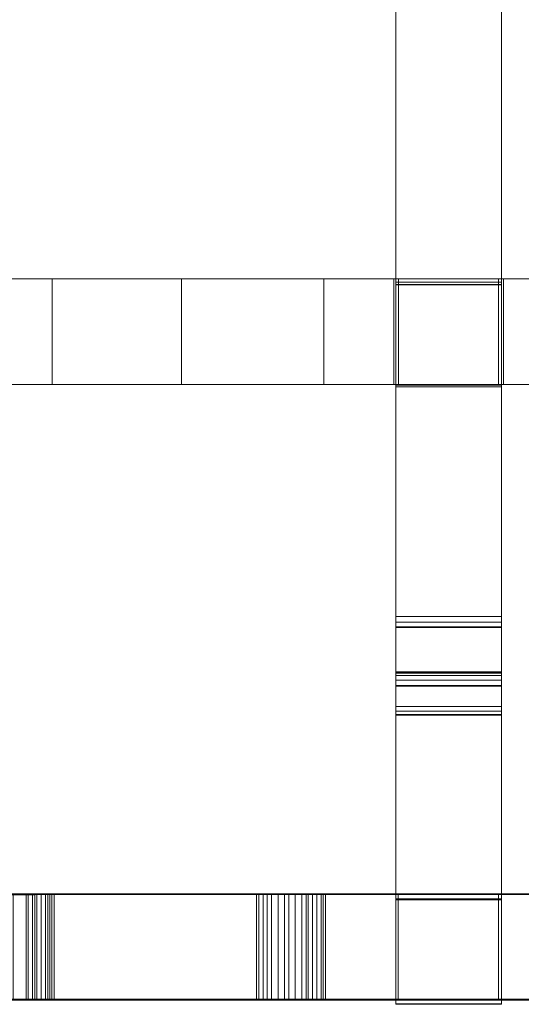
# Model space of a CAD drawing. Header units: millimetres. Extents: x -211 to 218, y -248 to 286.
# Tile 42 of 214: x 80 to 108, y -248 to -193. Entities that reach past the tile are written whole.
import ezdxf

# ---------------------------------------------------------------- set-up
doc = ezdxf.new("R2010")
doc.units = ezdxf.units.MM
doc.header["$LTSCALE"] = 25.4
doc.layers.add('None', color=7, linetype='Continuous', lineweight=9)

msp = doc.modelspace()

# ---------------------------------------------------------------- linework, layer by layer
at = {"layer": 'None', "color": 7, "linetype": 'Continuous', "lineweight": 9}
for points, invisible_edges in [([(107.238, -129.214, -17.345), (109.684, -128.913, -14.818), (204.337, -210.956, -421.986)], 11), ([(107.238, -132.129, -30.272), (107.238, -129.214, -17.345), (201.458, -210.835, -422.68)], 10), ([(204.337, -210.956, -421.986), (201.477, -210.836, -422.675), (107.238, -129.214, -17.345)], 10), ([(201.477, -210.836, -422.675), (201.458, -210.835, -422.68), (107.238, -129.214, -17.345)], 10), ([(107.238, -132.129, -30.272), (201.126, -210.88, -422.748), (198.606, -211.218, -423.266)], 9), ([(201.458, -210.835, -422.68), (201.126, -210.88, -422.748), (107.238, -132.129, -30.272)], 10), ([(198.606, -211.218, -423.266), (198.58, -211.221, -423.271), (107.238, -132.129, -30.272)], 10), ([(107.238, -133.046, -34.339), (107.238, -132.129, -30.272), (198.58, -211.221, -423.271)], 10), ([(195.79, -212.102, -423.742), (105.24, -133.615, -34.219), (107.238, -133.046, -34.339)], 9), ([(107.238, -133.046, -34.339), (198.58, -211.221, -423.271), (195.79, -212.102, -423.742)], 9), ([(148.815, -173.104, -227.417), (122.153, -149.994, -112.722), (105.24, -133.615, -34.219), (195.79, -212.102, -423.742)], 14), ([(93.313, -136.523, -17.091), (94.115, -135.332, -17.144), (188.768, -217.374, -424.312), (187.414, -219.383, -424.222)], 10), ([(188.768, -217.374, -424.312), (94.115, -135.332, -17.144), (118.077, -152.876, -113.089), (144.74, -175.987, -227.784)], 11), ([(187.414, -219.383, -424.222), (187.113, -219.83, -424.202), (92.461, -137.788, -17.034), (93.313, -136.523, -17.091)], 10), ([(91.972, -138.867, -16.93), (92.461, -137.788, -17.034), (187.113, -219.83, -424.202), (186.162, -221.929, -424)], 10), ([(186.162, -221.929, -424), (185.895, -222.519, -423.943), (91.243, -140.477, -16.775), (91.972, -138.867, -16.93)], 10), ([(91.001, -141.399, -16.645), (91.243, -140.477, -16.775), (185.895, -222.519, -423.943)], 10), ([(90.498, -143.317, -16.376), (91.001, -141.399, -16.645), (185.895, -222.519, -423.943), (185.335, -224.657, -423.643)], 10), ([(90.434, -144.07, -16.239), (90.498, -143.317, -16.376), (185.151, -225.359, -423.544)], 10), ([(185.335, -224.657, -423.643), (185.151, -225.359, -423.544), (90.498, -143.317, -16.376)], 10), ([(101.301, -172.538, 6.795), (101.301, -178.238, 6.78), (101.301, -207.596, 11.476), (101.301, -143.366, 20.004)], 14), ([(101.301, -242.552, 26.079), (101.301, -143.366, 20.004), (101.301, -207.596, 11.476), (101.301, -213.296, 11.462)], 10), ([(107.301, -143.366, 20.004), (107.301, -207.596, 11.476), (107.301, -178.238, 6.78), (107.301, -172.538, 6.795)], 11), ([(107.301, -213.296, 11.462), (107.301, -207.596, 11.476), (107.301, -143.366, 20.004), (107.301, -242.552, 26.079)], 10), ([(90.25, -146.222, -15.848), (90.434, -144.07, -16.239), (185.151, -225.359, -423.544), (184.967, -227.504, -423.155)], 10), ([(184.967, -227.504, -423.155), (184.902, -228.265, -423.016), (90.25, -146.222, -15.848)], 10), ([(90.302, -146.818, -15.716), (90.25, -146.222, -15.848), (184.902, -228.265, -423.016)], 10), ([(90.505, -149.105, -15.208), (90.302, -146.818, -15.716), (184.902, -228.265, -423.016), (185.009, -229.473, -422.748)], 10), ([(90.505, -149.105, -15.208), (185.009, -229.473, -422.748), (185.091, -230.393, -422.544)], 9), ([(185.091, -230.393, -422.544), (185.157, -231.147, -422.376), (90.505, -149.105, -15.208)], 10), ([(90.631, -149.571, -15.085), (90.505, -149.105, -15.208), (185.157, -231.147, -422.376)], 10), ([(91.256, -151.876, -14.475), (90.631, -149.571, -15.085), (185.157, -231.147, -422.376), (185.724, -233.238, -421.823)], 10), ([(185.724, -233.238, -421.823), (185.908, -233.918, -421.643), (91.256, -151.876, -14.475)], 10), ([(91.31, -151.991, -14.439), (91.256, -151.876, -14.475), (185.908, -233.918, -421.643)], 10), ([(91.432, -152.246, -14.36), (91.31, -151.991, -14.439), (185.908, -233.918, -421.643)], 10), ([(92.48, -154.452, -13.672), (91.432, -152.246, -14.36), (185.908, -233.918, -421.643), (186.868, -235.938, -421.013)], 10), ([(186.868, -235.938, -421.013), (187.132, -236.494, -420.84), (92.48, -154.452, -13.672)], 10), ([(94.14, -156.755, -12.822), (92.48, -154.452, -13.672), (187.132, -236.494, -420.84), (188.5, -238.392, -420.139)], 10), ([(94.397, -157.002, -12.712), (94.14, -156.755, -12.822), (188.792, -238.797, -419.99), (189.084, -239.077, -419.866)], 10), ([(188.5, -238.392, -420.139), (188.792, -238.797, -419.99), (94.14, -156.755, -12.822)], 10), ([(96.185, -158.715, -11.951), (94.397, -157.002, -12.712), (189.084, -239.077, -419.866), (190.57, -240.501, -419.233)], 10), ([(190.57, -240.501, -419.233), (190.838, -240.757, -419.12), (96.185, -158.715, -11.951)], 10), ([(96.185, -158.715, -11.951), (190.838, -240.757, -419.12), (101.238, -162.919, -28.042)], 11), ([(204.348, -243.781, -415.369), (109.722, -161.735, -8.196), (107.238, -162.415, -10.478)], 11), ([(107.238, -162.415, -10.478), (201.496, -244.164, -415.955), (204.348, -243.781, -415.369)], 9), ([(201.496, -244.164, -415.955), (107.238, -162.415, -10.478), (107.238, -164.741, -23.528)], 9), ([(102.459, -163.657, -27.887), (101.238, -162.919, -28.042), (190.838, -240.757, -419.12)], 10), ([(105.212, -164.879, -27.629), (102.459, -163.657, -27.887), (193.206, -242.314, -418.255), (195.702, -243.368, -417.463)], 10), ([(190.838, -240.757, -419.12), (193.206, -242.314, -418.255), (102.459, -163.657, -27.887)], 10), ([(107.238, -165.45, -27.509), (105.212, -164.879, -27.629), (195.826, -243.42, -417.423)], 10), ([(195.702, -243.368, -417.463), (195.826, -243.42, -417.423), (105.212, -164.879, -27.629)], 10), ([(197.471, -243.788, -416.967), (107.238, -164.741, -23.528), (107.238, -165.45, -27.509)], 9), ([(197.471, -243.788, -416.967), (198.562, -244.031, -416.664), (107.238, -164.741, -23.528)], 10), ([(198.562, -244.031, -416.664), (198.618, -244.043, -416.649), (107.238, -164.741, -23.528)], 10), ([(107.238, -164.741, -23.528), (198.618, -244.043, -416.649), (201.496, -244.164, -415.955)], 9), ([(107.238, -165.45, -27.509), (195.826, -243.42, -417.423), (197.471, -243.788, -416.967)], 9), ([(101.301, -178.345, -2.783), (101.301, -207.44, 1.06), (101.301, -207.596, 11.476), (101.301, -178.238, 6.78)], 14), ([(107.301, -178.238, 6.78), (107.301, -207.596, 11.476), (107.301, -207.44, 1.06), (107.301, -178.345, -2.783)], 11), ([(89.112, -207.254, 0.771), (81.754, -207.254, 0.609), (73.707, -207.254, 10.502), (73.991, -207.254, 23.869)], 14), ([(73.707, -207.254, 10.502), (81.754, -207.254, 0.609), (74.015, -207.254, 0.462)], 9), ([(73.991, -207.254, 23.869), (101.173, -207.254, 24.317), (101.44, -207.254, 11.441), (89.112, -207.254, 0.771)], 14), ([(97.194, -207.254, 0.973), (89.112, -207.254, 0.771), (101.44, -207.254, 11.441)], 10), ([(101.44, -207.254, 11.441), (107.14, -207.254, 11.441), (112.23, -207.254, 1.411), (97.194, -207.254, 0.973)], 10), ([(101.173, -207.254, 24.317), (101.44, -207.254, 24.322), (101.44, -207.254, 11.441)], 8), ([(101.301, -207.44, 1.06), (101.301, -207.57, 1.077), (101.301, -207.596, 11.476)], 8), ([(134.874, -207.254, 12.752), (127.988, -207.254, 1.948), (112.23, -207.254, 1.411), (107.14, -207.254, 11.441)], 13), ([(107.14, -207.254, 11.441), (107.418, -207.254, 24.422), (134.601, -207.254, 24.932), (134.874, -207.254, 12.752)], 13), ([(107.14, -207.254, 11.441), (107.14, -207.254, 24.418), (107.418, -207.254, 24.422)], 8), ([(107.301, -207.596, 11.476), (107.301, -207.57, 1.077), (107.301, -207.44, 1.06)], 8), ([(73.991, -213.254, 23.869), (73.707, -213.254, 10.502), (81.754, -213.254, 0.609), (89.112, -213.254, 0.771)], 11), ([(74.015, -213.254, 0.462), (81.754, -213.254, 0.609), (73.707, -213.254, 10.502)], 10), ([(89.112, -213.254, 0.771), (101.44, -213.254, 11.441), (101.173, -213.254, 24.317), (73.991, -213.254, 23.869)], 11), ([(101.44, -213.254, 11.441), (89.112, -213.254, 0.771), (97.194, -213.254, 0.973)], 9), ([(97.194, -213.254, 0.973), (112.23, -213.254, 1.411), (107.14, -213.254, 11.441), (101.44, -213.254, 11.441)], 10), ([(101.44, -213.254, 11.441), (101.44, -213.254, 24.322), (101.173, -213.254, 24.317)], 8), ([(101.301, -213.296, 11.462), (101.301, -213.272, 1.831), (101.301, -213.4, 1.848)], 8), ([(134.874, -213.254, 12.752), (134.601, -213.254, 24.932), (107.418, -213.254, 24.422), (107.14, -213.254, 11.441)], 13), ([(107.14, -213.254, 11.441), (112.23, -213.254, 1.411), (127.988, -213.254, 1.948), (134.874, -213.254, 12.752)], 13), ([(107.418, -213.254, 24.422), (107.14, -213.254, 24.418), (107.14, -213.254, 11.441)], 8), ([(107.301, -213.4, 1.848), (107.301, -213.272, 1.831), (107.301, -213.296, 11.462)], 8), ([(101.301, -213.296, 11.462), (101.301, -226.451, 3.571), (101.301, -226.774, 3.653), (101.301, -227.033, 3.857)], 9), ([(101.301, -213.296, 11.462), (101.301, -213.4, 1.848), (101.301, -226.451, 3.571)], 9), ([(101.301, -227.033, 3.857), (101.301, -227.074, 3.911), (101.301, -213.296, 11.462)], 10), ([(101.301, -227.074, 3.911), (101.301, -231.574, 10.38), (101.301, -213.296, 11.462)], 10), ([(101.301, -231.574, 10.38), (101.301, -242.539, 21.375), (101.301, -242.552, 26.079), (101.301, -213.296, 11.462)], 13), ([(107.301, -213.296, 11.462), (107.301, -227.074, 3.911), (107.301, -227.033, 3.857)], 9), ([(107.301, -227.033, 3.857), (107.301, -226.774, 3.653), (107.301, -226.451, 3.571), (107.301, -213.296, 11.462)], 12), ([(107.301, -213.296, 11.462), (107.301, -231.574, 10.38), (107.301, -227.074, 3.911)], 9), ([(107.301, -226.451, 3.571), (107.301, -213.4, 1.848), (107.301, -213.296, 11.462)], 10), ([(107.301, -213.296, 11.462), (107.301, -242.552, 26.079), (107.301, -242.539, 21.375), (107.301, -231.574, 10.38)], 13), ([(101.301, -229.596, 4.925), (101.301, -229.645, 4.615), (101.301, -229.812, 4.347), (101.301, -230.069, 4.167)], 8), ([(101.301, -230.374, 4.1), (101.301, -229.671, 5.234), (101.301, -229.596, 4.925)], 9), ([(101.301, -230.069, 4.167), (101.301, -230.374, 4.1), (101.301, -229.596, 4.925)], 10), ([(101.301, -230.417, 4.1), (101.301, -232.014, 10.118), (101.301, -229.671, 5.234)], 9), ([(101.301, -230.374, 4.1), (101.301, -230.417, 4.1), (101.301, -229.671, 5.234)], 10), ([(107.301, -229.596, 4.925), (107.301, -230.374, 4.1), (107.301, -230.069, 4.167)], 9), ([(107.301, -230.069, 4.167), (107.301, -229.812, 4.347), (107.301, -229.645, 4.615), (107.301, -229.596, 4.925)], 8), ([(107.301, -229.596, 4.925), (107.301, -229.671, 5.234), (107.301, -230.374, 4.1)], 10), ([(107.301, -229.671, 5.234), (107.301, -230.417, 4.1), (107.301, -230.374, 4.1)], 9), ([(107.301, -229.671, 5.234), (107.301, -232.014, 10.118), (107.301, -230.417, 4.1)], 10), ([(101.301, -230.417, 4.1), (101.301, -242.497, 5.682), (101.301, -232.014, 10.118)], 10), ([(107.301, -232.014, 10.118), (107.301, -242.497, 5.682), (107.301, -230.417, 4.1)], 9), ([(101.301, -242.539, 21.375), (101.301, -231.574, 10.38), (101.301, -231.84, 10.523)], 9), ([(107.301, -231.84, 10.523), (107.301, -231.574, 10.38), (107.301, -242.539, 21.375)], 10), ([(101.301, -242.513, 11.444), (101.301, -242.539, 21.375), (101.301, -231.84, 10.523), (101.301, -232.059, 10.314)], 11), ([(101.301, -242.497, 5.682), (101.301, -242.513, 11.444), (101.301, -232.059, 10.314), (101.301, -232.014, 10.118)], 10), ([(107.301, -232.059, 10.314), (107.301, -231.84, 10.523), (107.301, -242.539, 21.375), (107.301, -242.513, 11.444)], 14), ([(107.301, -232.014, 10.118), (107.301, -232.059, 10.314), (107.301, -242.513, 11.444), (107.301, -242.497, 5.682)], 10), ([(75.821, -242.21, 26.053), (87.618, -242.21, 26.082), (80.271, -242.23, 18.406), (79.536, -242.23, 18.406)], 10), ([(75.821, -248.21, 26.069), (87.618, -248.21, 26.098), (87.618, -242.21, 26.082), (75.821, -242.21, 26.053)], 10), ([(79.291, -242.24, 14.488), (80.393, -242.24, 14.488), (87.618, -242.24, 14.426), (75.821, -242.24, 14.426)], 14), ([(75.821, -242.24, 14.426), (87.618, -242.24, 14.426), (87.618, -242.263, 5.592), (80.761, -242.264, 5.549)], 11), ([(80.761, -242.264, 5.549), (75.821, -242.264, 5.549), (75.821, -242.24, 14.426)], 10), ([(75.821, -242.264, 5.549), (80.761, -242.264, 5.549), (80.761, -248.264, 5.565), (75.821, -248.264, 5.565)], 8), ([(80.638, -242.23, 18.283), (80.271, -242.23, 18.406), (87.618, -242.21, 26.082)], 10), ([(87.618, -242.24, 14.426), (80.393, -242.24, 14.488), (80.638, -242.24, 14.61)], 9), ([(87.618, -242.21, 26.082), (80.883, -242.231, 18.161), (80.638, -242.23, 18.283)], 9), ([(80.638, -242.24, 14.61), (81.128, -242.239, 14.977), (81.495, -242.238, 15.222), (87.618, -242.24, 14.426)], 12), ([(87.618, -248.263, 5.607), (80.761, -248.264, 5.565), (80.761, -242.264, 5.549), (87.618, -242.263, 5.592)], 8), ([(81.128, -242.231, 17.916), (80.883, -242.231, 18.161), (87.618, -242.21, 26.082)], 10), ([(87.618, -242.21, 26.082), (81.373, -242.232, 17.671), (81.128, -242.231, 17.916)], 9), ([(87.618, -242.21, 26.082), (81.618, -242.233, 17.304), (81.373, -242.232, 17.671)], 9), ([(87.618, -242.24, 14.426), (81.495, -242.238, 15.222), (81.618, -242.237, 15.59), (81.74, -242.237, 15.834)], 9), ([(81.74, -242.234, 16.936), (81.618, -242.233, 17.304), (87.618, -242.21, 26.082)], 10), ([(87.618, -242.21, 26.082), (87.618, -242.24, 14.426), (81.863, -242.234, 16.691), (81.74, -242.234, 16.936)], 11), ([(81.74, -242.237, 15.834), (81.863, -242.235, 16.324), (87.618, -242.24, 14.426)], 10), ([(81.863, -242.235, 16.324), (81.863, -242.234, 16.691), (87.618, -242.24, 14.426)], 10), ([(87.618, -242.21, 26.082), (94.964, -242.23, 18.406), (94.597, -242.23, 18.283)], 9), ([(87.618, -242.21, 26.082), (93.74, -242.232, 17.671), (93.495, -242.233, 17.304)], 9), ([(87.618, -242.21, 26.082), (99.36, -242.21, 26.111), (95.576, -242.23, 18.406), (94.964, -242.23, 18.406)], 10), ([(87.618, -242.21, 26.082), (94.23, -242.231, 18.161), (93.985, -242.231, 17.916), (93.74, -242.232, 17.671)], 9), ([(93.495, -242.233, 17.304), (93.373, -242.233, 17.059), (87.618, -242.24, 14.426), (87.618, -242.21, 26.082)], 14), ([(94.597, -242.23, 18.283), (94.23, -242.231, 18.161), (87.618, -242.21, 26.082)], 10), ([(87.618, -248.21, 26.098), (99.36, -248.21, 26.127), (99.36, -242.21, 26.111), (87.618, -242.21, 26.082)], 10), ([(87.618, -242.24, 14.426), (93.373, -242.233, 17.059), (93.373, -242.236, 15.957)], 9), ([(87.618, -242.24, 14.426), (93.373, -242.236, 15.957), (93.495, -242.237, 15.59)], 9), ([(87.618, -242.24, 14.426), (93.495, -242.237, 15.59), (93.74, -242.238, 15.222)], 9), ([(93.74, -242.238, 15.222), (93.985, -242.239, 14.977), (94.23, -242.24, 14.732), (87.618, -242.24, 14.426)], 12), ([(87.618, -242.263, 5.592), (87.618, -242.24, 14.426), (95.087, -242.24, 14.426)], 11), ([(95.087, -242.24, 14.426), (95.209, -242.241, 14.365), (99.36, -242.263, 5.664), (87.618, -242.263, 5.592)], 10), ([(87.618, -242.24, 14.426), (94.23, -242.24, 14.732), (94.597, -242.24, 14.61)], 9), ([(94.597, -242.24, 14.61), (94.964, -242.24, 14.488), (95.087, -242.24, 14.426), (87.618, -242.24, 14.426)], 12), ([(87.618, -242.263, 5.592), (99.36, -242.263, 5.664), (99.36, -248.263, 5.68), (87.618, -248.263, 5.607)], 10), ([(95.087, -242.24, 14.426), (94.964, -242.24, 14.488), (94.964, -248.24, 14.503), (95.087, -248.24, 14.442)], 8), ([(95.087, -248.24, 14.442), (95.209, -248.24, 14.381), (95.209, -242.241, 14.365), (95.087, -242.24, 14.426)], 8), ([(95.209, -242.241, 14.365), (95.393, -242.24, 14.426), (99.36, -242.24, 14.426), (99.36, -242.263, 5.664)], 14), ([(95.393, -242.24, 14.426), (95.209, -242.241, 14.365), (95.209, -248.24, 14.381), (95.393, -248.24, 14.442)], 8), ([(99.36, -242.24, 14.426), (95.393, -242.24, 14.426), (95.576, -242.24, 14.488), (95.944, -242.24, 14.488)], 9), ([(95.393, -248.24, 14.442), (95.576, -248.24, 14.503), (95.576, -242.24, 14.488), (95.393, -242.24, 14.426)], 8), ([(95.944, -242.23, 18.283), (95.576, -242.23, 18.406), (99.36, -242.21, 26.111)], 10), ([(99.36, -242.21, 26.111), (96.311, -242.231, 18.161), (95.944, -242.23, 18.283)], 9), ([(99.36, -242.24, 14.426), (95.944, -242.24, 14.488), (96.189, -242.24, 14.61)], 9), ([(96.189, -242.24, 14.61), (96.311, -242.24, 14.732), (96.801, -242.239, 15.1), (99.36, -242.24, 14.426)], 12), ([(96.556, -242.231, 17.916), (96.311, -242.231, 18.161), (99.36, -242.21, 26.111)], 10), ([(99.36, -242.21, 26.111), (97.046, -242.233, 17.426), (96.801, -242.232, 17.671), (96.556, -242.231, 17.916)], 9), ([(96.801, -242.239, 15.1), (97.046, -242.237, 15.59), (97.291, -242.236, 15.957), (99.36, -242.24, 14.426)], 12), ([(99.36, -242.21, 26.111), (97.168, -242.233, 17.059), (97.046, -242.233, 17.181), (97.046, -242.233, 17.426)], 9), ([(99.36, -242.21, 26.111), (97.291, -242.234, 16.936), (97.168, -242.234, 16.936), (97.168, -242.233, 17.059)], 9), ([(97.291, -242.236, 15.957), (97.291, -242.234, 16.936), (99.36, -242.21, 26.111), (99.36, -242.24, 14.426)], 14), ([(107.13, -242.222, 21.344), (101.43, -242.222, 21.344), (99.36, -242.21, 26.111), (109.251, -242.21, 26.136)], 10), ([(101.43, -242.222, 21.344), (101.43, -242.24, 14.426), (99.36, -242.24, 14.426), (99.36, -242.21, 26.111)], 14), ([(109.251, -242.21, 26.136), (99.36, -242.21, 26.111), (99.36, -248.21, 26.127), (109.251, -248.21, 26.151)], 10), ([(99.36, -242.263, 5.664), (99.36, -242.24, 14.426), (101.43, -242.24, 14.426), (101.43, -242.248, 11.427)], 11), ([(109.251, -242.263, 5.725), (99.36, -242.263, 5.664), (101.43, -242.248, 11.427), (107.13, -242.248, 11.427)], 10), ([(99.36, -242.263, 5.664), (109.251, -242.263, 5.725), (109.251, -248.263, 5.741), (99.36, -248.263, 5.68)], 10), ([(101.43, -242.24, 14.426), (101.43, -242.222, 21.344), (101.43, -248.222, 21.36), (101.43, -248.24, 14.442)], 8), ([(101.43, -248.24, 14.442), (101.43, -248.248, 11.442), (101.43, -242.248, 11.427), (101.43, -242.24, 14.426)], 8), ([(109.251, -242.21, 26.136), (109.251, -242.24, 14.426), (107.13, -242.24, 14.426), (107.13, -242.222, 21.344)], 11), ([(107.13, -248.24, 14.442), (107.13, -248.222, 21.36), (107.13, -242.222, 21.344), (107.13, -242.24, 14.426)], 8), ([(107.13, -242.248, 11.427), (107.13, -242.24, 14.426), (109.251, -242.24, 14.426), (109.251, -242.263, 5.725)], 14), ([(107.13, -242.24, 14.426), (107.13, -242.248, 11.427), (107.13, -248.248, 11.442), (107.13, -248.24, 14.442)], 8), ([(101.301, -242.513, 11.444), (101.301, -248.471, 11.429), (101.301, -248.497, 21.359), (101.301, -242.539, 21.375)], 8), ([(107.301, -242.539, 21.375), (107.301, -248.497, 21.359), (107.301, -248.471, 11.429), (107.301, -242.513, 11.444)], 8), ([(79.536, -248.23, 18.421), (80.271, -248.23, 18.421), (87.618, -248.21, 26.098), (75.821, -248.21, 26.069)], 10), ([(75.821, -248.24, 14.442), (75.821, -248.264, 5.565), (80.761, -248.264, 5.565)], 9), ([(75.821, -248.24, 14.442), (87.618, -248.24, 14.442), (80.393, -248.24, 14.503), (79.291, -248.24, 14.503)], 11), ([(80.761, -248.264, 5.565), (87.618, -248.263, 5.607), (87.618, -248.24, 14.442), (75.821, -248.24, 14.442)], 14), ([(87.618, -248.21, 26.098), (80.271, -248.23, 18.421), (80.638, -248.23, 18.299)], 9), ([(80.638, -248.24, 14.626), (80.393, -248.24, 14.503), (87.618, -248.24, 14.442)], 10), ([(80.638, -248.23, 18.299), (80.883, -248.231, 18.177), (87.618, -248.21, 26.098)], 10), ([(87.618, -248.24, 14.442), (81.495, -248.238, 15.238), (81.128, -248.239, 14.993), (80.638, -248.24, 14.626)], 9), ([(87.618, -248.21, 26.098), (80.883, -248.231, 18.177), (81.128, -248.231, 17.932)], 9), ([(81.128, -248.231, 17.932), (81.373, -248.232, 17.687), (87.618, -248.21, 26.098)], 10), ([(81.373, -248.232, 17.687), (81.618, -248.233, 17.319), (87.618, -248.21, 26.098)], 10), ([(81.74, -248.237, 15.85), (81.618, -248.237, 15.605), (81.495, -248.238, 15.238), (87.618, -248.24, 14.442)], 12), ([(87.618, -248.21, 26.098), (81.618, -248.233, 17.319), (81.74, -248.234, 16.952)], 9), ([(81.74, -248.234, 16.952), (81.863, -248.234, 16.707), (87.618, -248.24, 14.442), (87.618, -248.21, 26.098)], 14), ([(87.618, -248.24, 14.442), (81.863, -248.235, 16.34), (81.74, -248.237, 15.85)], 9), ([(87.618, -248.24, 14.442), (81.863, -248.234, 16.707), (81.863, -248.235, 16.34)], 9), ([(87.618, -248.21, 26.098), (94.23, -248.231, 18.177), (94.597, -248.23, 18.299)], 9), ([(94.597, -248.23, 18.299), (94.964, -248.23, 18.421), (87.618, -248.21, 26.098)], 10), ([(87.618, -248.21, 26.098), (87.618, -248.24, 14.442), (93.373, -248.233, 17.075), (93.495, -248.233, 17.319)], 11), ([(94.964, -248.23, 18.421), (95.576, -248.23, 18.421), (99.36, -248.21, 26.127), (87.618, -248.21, 26.098)], 10), ([(93.495, -248.233, 17.319), (93.74, -248.232, 17.687), (87.618, -248.21, 26.098)], 10), ([(93.74, -248.232, 17.687), (93.985, -248.231, 17.932), (94.23, -248.231, 18.177), (87.618, -248.21, 26.098)], 12), ([(93.373, -248.236, 15.973), (93.373, -248.233, 17.075), (87.618, -248.24, 14.442)], 10), ([(93.495, -248.237, 15.605), (93.373, -248.236, 15.973), (87.618, -248.24, 14.442)], 10), ([(93.74, -248.238, 15.238), (93.495, -248.237, 15.605), (87.618, -248.24, 14.442)], 10), ([(87.618, -248.24, 14.442), (94.23, -248.24, 14.748), (93.985, -248.239, 14.993), (93.74, -248.238, 15.238)], 9), ([(87.618, -248.263, 5.607), (99.36, -248.263, 5.68), (95.209, -248.24, 14.381), (95.087, -248.24, 14.442)], 10), ([(87.618, -248.24, 14.442), (95.087, -248.24, 14.442), (94.964, -248.24, 14.503), (94.597, -248.24, 14.626)], 9), ([(94.597, -248.24, 14.626), (94.23, -248.24, 14.748), (87.618, -248.24, 14.442)], 10), ([(95.087, -248.24, 14.442), (87.618, -248.24, 14.442), (87.618, -248.263, 5.607)], 11), ([(99.36, -248.263, 5.68), (99.36, -248.24, 14.442), (95.393, -248.24, 14.442), (95.209, -248.24, 14.381)], 11), ([(95.944, -248.24, 14.503), (95.576, -248.24, 14.503), (95.393, -248.24, 14.442), (99.36, -248.24, 14.442)], 12), ([(99.36, -248.21, 26.127), (95.576, -248.23, 18.421), (95.944, -248.23, 18.299)], 9), ([(95.944, -248.23, 18.299), (96.311, -248.231, 18.177), (99.36, -248.21, 26.127)], 10), ([(96.189, -248.24, 14.626), (95.944, -248.24, 14.503), (99.36, -248.24, 14.442)], 10), ([(99.36, -248.24, 14.442), (96.801, -248.239, 15.116), (96.311, -248.24, 14.748), (96.189, -248.24, 14.626)], 9), ([(99.36, -248.21, 26.127), (96.311, -248.231, 18.177), (96.556, -248.231, 17.932)], 9), ([(96.556, -248.231, 17.932), (96.801, -248.232, 17.687), (97.046, -248.232, 17.442), (99.36, -248.21, 26.127)], 12), ([(99.36, -248.24, 14.442), (97.291, -248.236, 15.973), (97.046, -248.237, 15.605), (96.801, -248.239, 15.116)], 9), ([(97.046, -248.232, 17.442), (97.046, -248.233, 17.197), (97.168, -248.233, 17.075), (99.36, -248.21, 26.127)], 12), ([(97.168, -248.233, 17.075), (97.168, -248.234, 16.952), (97.291, -248.234, 16.952), (99.36, -248.21, 26.127)], 12), ([(99.36, -248.24, 14.442), (99.36, -248.21, 26.127), (97.291, -248.234, 16.952), (97.291, -248.236, 15.973)], 11), ([(109.251, -248.21, 26.151), (99.36, -248.21, 26.127), (101.43, -248.222, 21.36), (107.13, -248.222, 21.36)], 10), ([(99.36, -248.21, 26.127), (99.36, -248.24, 14.442), (101.43, -248.24, 14.442), (101.43, -248.222, 21.36)], 11), ([(101.43, -248.248, 11.442), (101.43, -248.24, 14.442), (99.36, -248.24, 14.442), (99.36, -248.263, 5.68)], 14), ([(107.13, -248.248, 11.442), (101.43, -248.248, 11.442), (99.36, -248.263, 5.68), (109.251, -248.263, 5.741)], 10), ([(107.13, -248.222, 21.36), (107.13, -248.24, 14.442), (109.251, -248.24, 14.442), (109.251, -248.21, 26.151)], 14), ([(109.251, -248.263, 5.741), (109.251, -248.24, 14.442), (107.13, -248.24, 14.442), (107.13, -248.248, 11.442)], 11)]:
    msp.add_3dface(points, dxfattribs=dict(at, invisible_edges=invisible_edges))
for points in [[(107.301, -143.366, 20.004), (101.301, -143.366, 20.004), (101.301, -242.552, 26.079), (107.301, -242.552, 26.079)], [(107.301, -207.44, 1.06), (101.301, -207.44, 1.06), (101.301, -178.345, -2.783), (107.301, -178.345, -2.783)], [(73.991, -207.254, 23.869), (73.991, -213.254, 23.869), (101.173, -213.254, 24.317), (101.173, -207.254, 24.317)], [(81.754, -207.254, 0.609), (81.754, -213.254, 0.609), (74.015, -213.254, 0.462), (74.015, -207.254, 0.462)], [(89.112, -207.254, 0.771), (89.112, -213.254, 0.771), (81.754, -213.254, 0.609), (81.754, -207.254, 0.609)], [(97.194, -207.254, 0.973), (97.194, -213.254, 0.973), (89.112, -213.254, 0.771), (89.112, -207.254, 0.771)], [(112.23, -207.254, 1.411), (112.23, -213.254, 1.411), (97.194, -213.254, 0.973), (97.194, -207.254, 0.973)], [(101.173, -207.254, 24.317), (101.173, -213.254, 24.317), (101.44, -213.254, 24.322), (101.44, -207.254, 24.322)], [(107.301, -207.57, 1.077), (101.301, -207.57, 1.077), (101.301, -207.44, 1.06), (107.301, -207.44, 1.06)], [(107.301, -207.596, 11.476), (101.301, -207.596, 11.476), (101.301, -207.57, 1.077), (107.301, -207.57, 1.077)], [(107.301, -213.296, 11.462), (101.301, -213.296, 11.462), (101.301, -207.596, 11.476), (107.301, -207.596, 11.476)], [(101.44, -207.254, 24.322), (101.44, -213.254, 24.322), (101.44, -213.254, 11.441), (101.44, -207.254, 11.441)], [(101.44, -207.254, 11.441), (101.44, -213.254, 11.441), (107.14, -213.254, 11.441), (107.14, -207.254, 11.441)], [(107.14, -207.254, 11.441), (107.14, -213.254, 11.441), (107.14, -213.254, 24.418), (107.14, -207.254, 24.418)], [(107.14, -207.254, 24.418), (107.14, -213.254, 24.418), (107.418, -213.254, 24.422), (107.418, -207.254, 24.422)], [(107.418, -207.254, 24.422), (107.418, -213.254, 24.422), (134.601, -213.254, 24.932), (134.601, -207.254, 24.932)], [(107.301, -213.4, 1.848), (101.301, -213.4, 1.848), (101.301, -213.272, 1.831), (107.301, -213.272, 1.831)], [(107.301, -213.272, 1.831), (101.301, -213.272, 1.831), (101.301, -213.296, 11.462), (107.301, -213.296, 11.462)], [(107.301, -226.451, 3.571), (101.301, -226.451, 3.571), (101.301, -213.4, 1.848), (107.301, -213.4, 1.848)], [(107.301, -226.774, 3.653), (101.301, -226.774, 3.653), (101.301, -226.451, 3.571), (107.301, -226.451, 3.571)], [(107.301, -227.033, 3.857), (101.301, -227.033, 3.857), (101.301, -226.774, 3.653), (107.301, -226.774, 3.653)], [(107.301, -227.074, 3.911), (101.301, -227.074, 3.911), (101.301, -227.033, 3.857), (107.301, -227.033, 3.857)], [(107.301, -231.574, 10.38), (101.301, -231.574, 10.38), (101.301, -227.074, 3.911), (107.301, -227.074, 3.911)], [(107.301, -229.645, 4.615), (101.301, -229.645, 4.615), (101.301, -229.596, 4.925), (107.301, -229.596, 4.925)], [(107.301, -229.596, 4.925), (101.301, -229.596, 4.925), (101.301, -229.671, 5.234), (107.301, -229.671, 5.234)], [(107.301, -229.812, 4.347), (101.301, -229.812, 4.347), (101.301, -229.645, 4.615), (107.301, -229.645, 4.615)], [(107.301, -229.671, 5.234), (101.301, -229.671, 5.234), (101.301, -232.014, 10.118), (107.301, -232.014, 10.118)], [(107.301, -230.069, 4.167), (101.301, -230.069, 4.167), (101.301, -229.812, 4.347), (107.301, -229.812, 4.347)], [(107.301, -230.374, 4.1), (101.301, -230.374, 4.1), (101.301, -230.069, 4.167), (107.301, -230.069, 4.167)], [(107.301, -230.417, 4.1), (101.301, -230.417, 4.1), (101.301, -230.374, 4.1), (107.301, -230.374, 4.1)], [(107.301, -242.497, 5.682), (101.301, -242.497, 5.682), (101.301, -230.417, 4.1), (107.301, -230.417, 4.1)], [(107.301, -231.84, 10.523), (101.301, -231.84, 10.523), (101.301, -231.574, 10.38), (107.301, -231.574, 10.38)], [(107.301, -232.059, 10.314), (101.301, -232.059, 10.314), (101.301, -231.84, 10.523), (107.301, -231.84, 10.523)], [(107.301, -232.014, 10.118), (101.301, -232.014, 10.118), (101.301, -232.059, 10.314), (107.301, -232.059, 10.314)], [(79.291, -242.24, 14.488), (79.291, -248.24, 14.503), (80.393, -248.24, 14.503), (80.393, -242.24, 14.488)], [(80.271, -242.23, 18.406), (80.271, -248.23, 18.421), (79.536, -248.23, 18.421), (79.536, -242.23, 18.406)], [(80.638, -242.23, 18.283), (80.638, -248.23, 18.299), (80.271, -248.23, 18.421), (80.271, -242.23, 18.406)], [(80.393, -242.24, 14.488), (80.393, -248.24, 14.503), (80.638, -248.24, 14.626), (80.638, -242.24, 14.61)], [(80.883, -242.231, 18.161), (80.883, -248.231, 18.177), (80.638, -248.23, 18.299), (80.638, -242.23, 18.283)], [(80.638, -242.24, 14.61), (80.638, -248.24, 14.626), (81.128, -248.239, 14.993), (81.128, -242.239, 14.977)], [(81.128, -242.231, 17.916), (81.128, -248.231, 17.932), (80.883, -248.231, 18.177), (80.883, -242.231, 18.161)], [(81.373, -242.232, 17.671), (81.373, -248.232, 17.687), (81.128, -248.231, 17.932), (81.128, -242.231, 17.916)], [(81.128, -242.239, 14.977), (81.128, -248.239, 14.993), (81.495, -248.238, 15.238), (81.495, -242.238, 15.222)], [(81.618, -242.233, 17.304), (81.618, -248.233, 17.319), (81.373, -248.232, 17.687), (81.373, -242.232, 17.671)], [(81.495, -242.238, 15.222), (81.495, -248.238, 15.238), (81.618, -248.237, 15.605), (81.618, -242.237, 15.59)], [(81.74, -242.234, 16.936), (81.74, -248.234, 16.952), (81.618, -248.233, 17.319), (81.618, -242.233, 17.304)], [(81.618, -242.237, 15.59), (81.618, -248.237, 15.605), (81.74, -248.237, 15.85), (81.74, -242.237, 15.834)], [(81.863, -242.234, 16.691), (81.863, -248.234, 16.707), (81.74, -248.234, 16.952), (81.74, -242.234, 16.936)], [(81.74, -242.237, 15.834), (81.74, -248.237, 15.85), (81.863, -248.235, 16.34), (81.863, -242.235, 16.324)], [(81.863, -242.235, 16.324), (81.863, -248.235, 16.34), (81.863, -248.234, 16.707), (81.863, -242.234, 16.691)], [(93.495, -242.233, 17.304), (93.495, -248.233, 17.319), (93.373, -248.233, 17.075), (93.373, -242.233, 17.059)], [(93.373, -242.233, 17.059), (93.373, -248.233, 17.075), (93.373, -248.236, 15.973), (93.373, -242.236, 15.957)], [(93.373, -242.236, 15.957), (93.373, -248.236, 15.973), (93.495, -248.237, 15.605), (93.495, -242.237, 15.59)], [(93.74, -242.232, 17.671), (93.74, -248.232, 17.687), (93.495, -248.233, 17.319), (93.495, -242.233, 17.304)], [(93.495, -242.237, 15.59), (93.495, -248.237, 15.605), (93.74, -248.238, 15.238), (93.74, -242.238, 15.222)], [(93.985, -242.231, 17.916), (93.985, -248.231, 17.932), (93.74, -248.232, 17.687), (93.74, -242.232, 17.671)], [(93.74, -242.238, 15.222), (93.74, -248.238, 15.238), (93.985, -248.239, 14.993), (93.985, -242.239, 14.977)], [(94.23, -242.231, 18.161), (94.23, -248.231, 18.177), (93.985, -248.231, 17.932), (93.985, -242.231, 17.916)], [(93.985, -242.239, 14.977), (93.985, -248.239, 14.993), (94.23, -248.24, 14.748), (94.23, -242.24, 14.732)], [(94.597, -242.23, 18.283), (94.597, -248.23, 18.299), (94.23, -248.231, 18.177), (94.23, -242.231, 18.161)], [(94.23, -242.24, 14.732), (94.23, -248.24, 14.748), (94.597, -248.24, 14.626), (94.597, -242.24, 14.61)], [(94.964, -242.23, 18.406), (94.964, -248.23, 18.421), (94.597, -248.23, 18.299), (94.597, -242.23, 18.283)], [(94.597, -242.24, 14.61), (94.597, -248.24, 14.626), (94.964, -248.24, 14.503), (94.964, -242.24, 14.488)], [(95.576, -242.23, 18.406), (95.576, -248.23, 18.421), (94.964, -248.23, 18.421), (94.964, -242.23, 18.406)], [(95.944, -242.23, 18.283), (95.944, -248.23, 18.299), (95.576, -248.23, 18.421), (95.576, -242.23, 18.406)], [(95.576, -242.24, 14.488), (95.576, -248.24, 14.503), (95.944, -248.24, 14.503), (95.944, -242.24, 14.488)], [(96.311, -242.231, 18.161), (96.311, -248.231, 18.177), (95.944, -248.23, 18.299), (95.944, -242.23, 18.283)], [(95.944, -242.24, 14.488), (95.944, -248.24, 14.503), (96.189, -248.24, 14.626), (96.189, -242.24, 14.61)], [(96.189, -242.24, 14.61), (96.189, -248.24, 14.626), (96.311, -248.24, 14.748), (96.311, -242.24, 14.732)], [(96.556, -242.231, 17.916), (96.556, -248.231, 17.932), (96.311, -248.231, 18.177), (96.311, -242.231, 18.161)], [(96.311, -242.24, 14.732), (96.311, -248.24, 14.748), (96.801, -248.239, 15.116), (96.801, -242.239, 15.1)], [(96.801, -242.232, 17.671), (96.801, -248.232, 17.687), (96.556, -248.231, 17.932), (96.556, -242.231, 17.916)], [(97.046, -242.233, 17.426), (97.046, -248.232, 17.442), (96.801, -248.232, 17.687), (96.801, -242.232, 17.671)], [(96.801, -242.239, 15.1), (96.801, -248.239, 15.116), (97.046, -248.237, 15.605), (97.046, -242.237, 15.59)], [(97.168, -242.233, 17.059), (97.168, -248.233, 17.075), (97.046, -248.233, 17.197), (97.046, -242.233, 17.181)], [(97.046, -242.233, 17.181), (97.046, -248.233, 17.197), (97.046, -248.232, 17.442), (97.046, -242.233, 17.426)], [(97.046, -242.237, 15.59), (97.046, -248.237, 15.605), (97.291, -248.236, 15.973), (97.291, -242.236, 15.957)], [(97.168, -242.234, 16.936), (97.168, -248.234, 16.952), (97.168, -248.233, 17.075), (97.168, -242.233, 17.059)], [(97.291, -242.234, 16.936), (97.291, -248.234, 16.952), (97.168, -248.234, 16.952), (97.168, -242.234, 16.936)], [(97.291, -242.236, 15.957), (97.291, -248.236, 15.973), (97.291, -248.234, 16.952), (97.291, -242.234, 16.936)], [(107.13, -242.222, 21.344), (107.13, -248.222, 21.36), (101.43, -248.222, 21.36), (101.43, -242.222, 21.344)], [(101.43, -242.248, 11.427), (101.43, -248.248, 11.442), (107.13, -248.248, 11.442), (107.13, -242.248, 11.427)], [(107.301, -242.513, 11.444), (101.301, -242.513, 11.444), (101.301, -242.497, 5.682), (107.301, -242.497, 5.682)], [(107.301, -248.471, 11.429), (101.301, -248.471, 11.429), (101.301, -242.513, 11.444), (107.301, -242.513, 11.444)], [(107.301, -242.552, 26.079), (101.301, -242.552, 26.079), (101.301, -242.539, 21.375), (107.301, -242.539, 21.375)], [(107.301, -242.539, 21.375), (101.301, -242.539, 21.375), (101.301, -248.497, 21.359), (107.301, -248.497, 21.359)], [(107.301, -248.497, 21.359), (101.301, -248.497, 21.359), (101.301, -248.471, 11.429), (107.301, -248.471, 11.429)]]:
    msp.add_3dface(points, dxfattribs=at)

doc.saveas('drawing.dxf')
